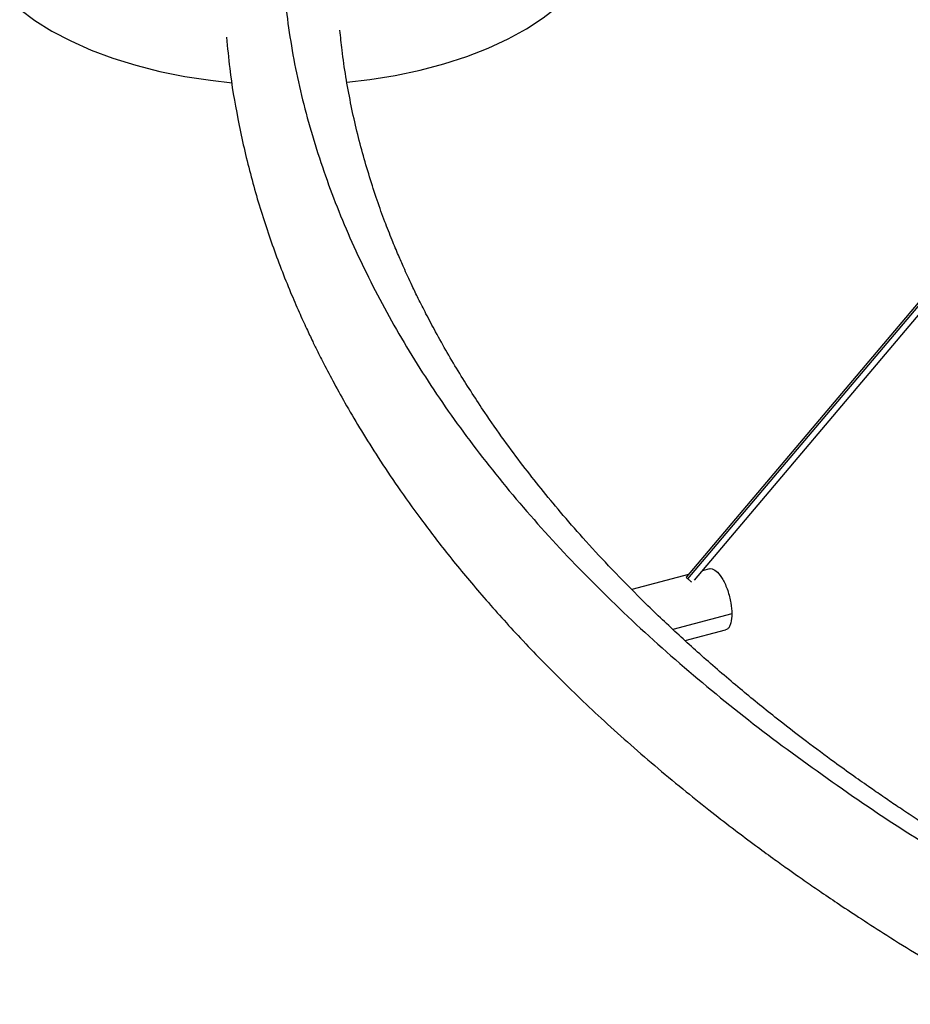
# Paper-space layout '_Trimétrica' of a CAD drawing. Header units: millimetres. Extents: x -550 to 549, y -249 to 839.
# Tile 1 of 66: x -491 to -350, y -172 to -17. Entities that reach past the tile are written whole.
import ezdxf

# ---------------------------------------------------------------- set-up
doc = ezdxf.new("R2010")
doc.units = ezdxf.units.MM

psp = doc.layouts.new('_Trimétrica')

# ---------------------------------------------------------------- linework, layer by layer
at = {"color": 7, "linetype": 'Continuous', "lineweight": 25}
for p, q in [((-25.56, 321.16), (-385.68, -104.88)), ((-385.42, -105.16), (-25.25, 320.93)), ((-384.37, -105.34), (-24.52, 320.39)), ((-382.02, -103.57), (-383.13, -103.87)), ((-385.32, -104.45), (-394.31, -106.83)), ((-378.45, -110.7), (-387.79, -113.17)), ((-385.85, -114.93), (-379.46, -113.24))]:
    psp.add_line(p, q, dxfattribs=at)
at = {"color": 7, "linetype": 'Continuous', "lineweight": 25, "flags": 128}
for points in [[(-439.36, -26.59), (-435.76, -26.16), (-431.71, -25.5), (-427.79, -24.66), (-424.02, -23.66), (-420.42, -22.49), (-417.04, -21.18), (-413.88, -19.72), (-410.97, -18.12), (-408.34, -16.41), (-406, -14.59), (-403.96, -12.67), (-402.25, -10.67), (-400.88, -8.6), (-399.85, -6.48), (-399.17, -4.32), (-398.85, -2.14), (-398.83, -1.57)], [(-491.14, -15.01), (-488.73, -16.81), (-486.04, -18.5), (-483.07, -20.06), (-479.86, -21.49), (-476.42, -22.77), (-472.78, -23.9), (-468.98, -24.87), (-465.02, -25.66), (-460.95, -26.28), (-457.55, -26.66)]]:
    psp.add_lwpolyline(points, dxfattribs=at)
at = {"color": 7, "linetype": 'Continuous', "lineweight": 25}
for points, knots in [([(-449.37, -12.28), (-448.87, -16.08), (-447.87, -23.7), (-445, -35.05), (-441.11, -46.32), (-436.13, -57.47), (-430.1, -68.48), (-423.03, -79.31), (-414.93, -89.94), (-405.83, -100.36), (-395.74, -110.53), (-384.76, -120.37), (-372.95, -129.87), (-360.25, -138.98), (-350.81, -145.34), (-345.38, -148.54), (-344.71, -148.93)], [0, 0, 0, 0, 0.076544, 0.153094, 0.229639, 0.306172, 0.382707, 0.459087, 0.53547, 0.611842, 0.688209, 0.764579, 0.839589, 0.9146, 0.989611, 1, 1, 1, 1]), ([(-345.43, -145.63), (-345.98, -145.28), (-347.45, -144.34), (-349.7, -142.87), (-352.1, -141.27), (-354.33, -139.75), (-356.66, -138.15), (-359.32, -136.28), (-362.72, -133.83), (-366.92, -130.71), (-371.91, -126.85), (-377.33, -122.44), (-382.83, -117.72), (-388.23, -112.81), (-393.26, -107.95), (-397.88, -103.22), (-401.94, -98.8), (-405.49, -94.73), (-408.64, -90.91), (-411.62, -87.11), (-414.61, -83.1), (-417.26, -79.3), (-419.58, -75.78), (-421.57, -72.63), (-423.5, -69.38), (-425.27, -66.22), (-426.79, -63.36), (-428.01, -60.94), (-428.98, -58.94), (-429.74, -57.31), (-430.47, -55.7), (-431.29, -53.81), (-432.3, -51.39), (-433.43, -48.49), (-434.63, -45.17), (-435.81, -41.54), (-436.92, -37.74), (-437.93, -33.83), (-438.81, -29.81), (-439.56, -25.69), (-440.12, -21.87), (-440.37, -19.41), (-440.47, -18.37)], [0, 0, 0, 0, 0.009566, 0.025452, 0.039711, 0.052349, 0.065844, 0.082241, 0.101537, 0.129908, 0.162857, 0.20038, 0.241213, 0.280229, 0.320988, 0.358812, 0.393703, 0.425666, 0.454701, 0.482973, 0.513914, 0.547561, 0.570464, 0.594469, 0.619574, 0.64435, 0.665963, 0.684039, 0.698994, 0.710828, 0.720681, 0.735254, 0.753404, 0.775128, 0.800427, 0.828002, 0.856314, 0.885358, 0.915135, 0.945643, 0.976884, 1, 1, 1, 1]), ([(-458.41, -19.48), (-458.26, -21.13), (-457.87, -25.44), (-456.68, -32.46), (-454.88, -40.49), (-452.58, -48.41), (-450.31, -54.83), (-448.37, -59.65), (-447.02, -62.79), (-445.84, -65.38), (-444.85, -67.47), (-443.96, -69.3), (-442.84, -71.51), (-441.34, -74.35), (-439.36, -77.91), (-437.04, -81.84), (-434.36, -86.11), (-431.24, -90.76), (-427.59, -95.86), (-423.3, -101.45), (-418.32, -107.46), (-412.59, -113.89), (-406.03, -120.68), (-398.54, -127.85), (-391.63, -133.94), (-385.86, -138.71), (-381.79, -141.96), (-378.13, -144.79), (-374.91, -147.2), (-372.17, -149.21), (-369.92, -150.83), (-368.14, -152.08), (-366.34, -153.34), (-364.15, -154.84), (-361.26, -156.8), (-357.81, -159.07), (-353.66, -161.74), (-348.75, -164.8), (-342.99, -168.25), (-338.53, -170.85), (-335.94, -172.27), (-335.58, -172.47)], [0, 0, 0, 0, 0.028607, 0.074975, 0.122598, 0.169105, 0.21448, 0.23643, 0.255188, 0.270684, 0.28292, 0.292945, 0.303827, 0.32305, 0.344871, 0.369288, 0.395507, 0.424288, 0.456421, 0.492054, 0.53118, 0.573005, 0.618195, 0.666747, 0.718659, 0.744555, 0.767689, 0.788022, 0.805554, 0.820288, 0.832224, 0.841362, 0.848237, 0.860474, 0.875293, 0.892691, 0.91267, 0.937141, 0.964618, 0.995099, 1, 1, 1, 1]), ([(-382.01, -103.58), (-382.01, -103.58), (-381.88, -103.51), (-381.46, -103.57), (-380.74, -104.01), (-380.01, -105.01), (-379.48, -106.06), (-379.11, -106.99), (-378.82, -107.97), (-378.53, -109.25), (-378.49, -110.13), (-378.45, -110.7)], [0, 0, 0, 0, 0.006938, 0.100487, 0.274269, 0.44805, 0.5416, 0.637134, 0.732669, 0.826219, 1, 1, 1, 1]), ([(-385.68, -104.88), (-385.68, -104.89), (-385.68, -104.91), (-385.58, -105.01), (-385.47, -105.11), (-385.42, -105.16)], [0, 0, 0, 0, 0.321943, 0.674386, 1, 1, 1, 1]), ([(-385.42, -105.16), (-385.36, -105.21), (-385.23, -105.32), (-385.04, -105.48), (-384.9, -105.59), (-384.86, -105.62), (-384.86, -105.62)], [0, 0, 0, 0, 0.311885, 0.649468, 0.98705, 1, 1, 1, 1]), ([(-378.45, -110.7), (-378.48, -111.21), (-378.53, -111.99), (-378.82, -112.7), (-379.1, -113.09), (-379.35, -113.19), (-379.46, -113.23)], [0, 0, 0, 0, 0.38493, 0.592144, 0.803756, 1, 1, 1, 1])]:
    psp.add_open_spline(points, degree=3, knots=knots, dxfattribs=at)

doc.saveas('drawing.dxf')
